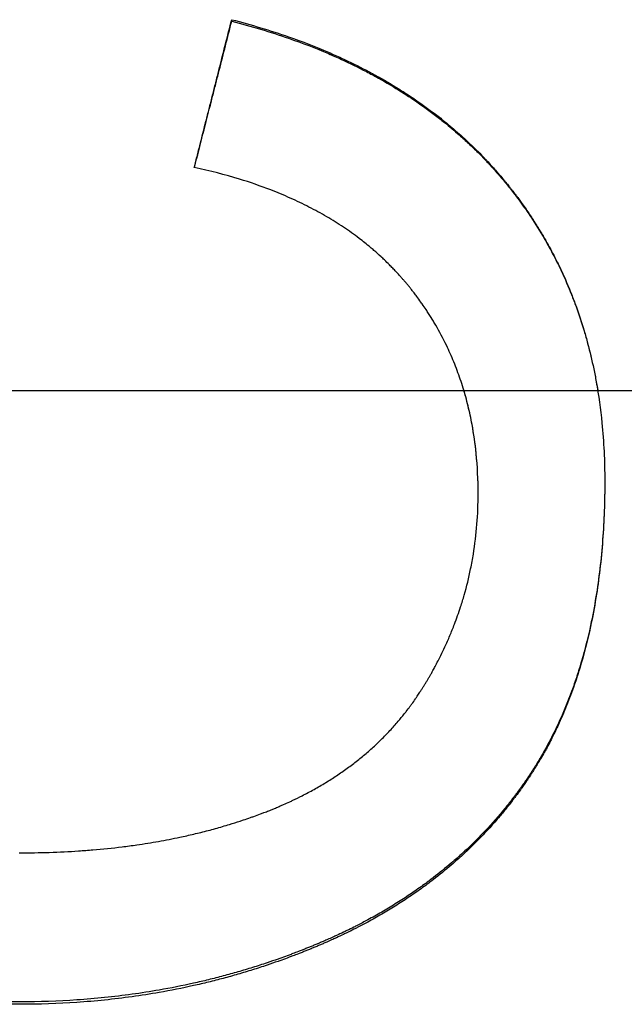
# Model space of a CAD drawing. Extents: x -0.04 to 5.95, y -2.75 to 2.75.
# Tile 6 of 11: x 0.87 to 1.13, y -0.26 to 0.16. Entities that reach past the tile are written whole.
import ezdxf

# ---------------------------------------------------------------- set-up
doc = ezdxf.new("R2010")
doc.units = 0
doc.header["$MEASUREMENT"] = 0
doc.linetypes.add('CHAIN', pattern=[0.7087, 0.4724, -0.0591, 0.1181, -0.0591])
doc.layers.get('0').update_dxf_attribs({"linetype": 'CONTINUOUS'})

msp = doc.modelspace()

# ---------------------------------------------------------------- linework, layer by layer
msp.add_line((0.96262, 0.15894), (0.96262, 0.15958))
at = {"linetype": 'CHAIN'}
msp.add_line((-0.045, 0), (5.95051, 0), dxfattribs=at)
for points, knots in [([(0.94652, 0.09601), (0.94697, 0.09778), (0.94742, 0.09955), (0.94787, 0.10131), (0.94831, 0.10308), (0.94876, 0.10485), (0.94921, 0.10661), (0.94988, 0.10926), (0.95055, 0.11191), (0.95122, 0.11456), (0.95144, 0.11545), (0.95167, 0.11633), (0.95189, 0.11721), (0.95234, 0.11898), (0.95278, 0.12075), (0.95323, 0.12251), (0.95346, 0.12339), (0.95368, 0.12428), (0.9539, 0.12516), (0.95435, 0.12693), (0.9548, 0.12869), (0.95524, 0.13046), (0.95547, 0.13134), (0.95569, 0.13222), (0.95591, 0.13311), (0.95636, 0.13487), (0.95681, 0.13664), (0.95726, 0.1384), (0.95748, 0.13929), (0.9577, 0.14017), (0.95793, 0.14105), (0.9586, 0.1437), (0.95927, 0.14635), (0.95994, 0.149), (0.96083, 0.15253), (0.96173, 0.15606), (0.96262, 0.15958)], [0, 0, 0, 0, 0.0138985, 0.0138985, 0.0138985, 0.0277971, 0.0277971, 0.0277971, 0.0486448, 0.0486448, 0.0486448, 0.0555941, 0.0555941, 0.0555941, 0.0694926, 0.0694926, 0.0694926, 0.0764419, 0.0764419, 0.0764419, 0.0903404, 0.0903404, 0.0903404, 0.0972897, 0.0972897, 0.0972897, 0.1111882, 0.1111882, 0.1111882, 0.1181375, 0.1181375, 0.1181375, 0.1389853, 0.1389853, 0.1389853, 0.1667823, 0.1667823, 0.1667823, 0.1667823]), ([(0.94662, 0.09599), (0.94905, 0.10555), (0.95147, 0.1151), (0.9539, 0.12466), (0.95435, 0.12641), (0.9548, 0.12817), (0.95524, 0.12993), (0.95547, 0.13081), (0.95569, 0.13169), (0.95591, 0.13257), (0.95636, 0.13433), (0.95681, 0.13609), (0.95726, 0.13785), (0.95904, 0.14488), (0.96083, 0.15191), (0.96262, 0.15894)], [0.0009659, 0.0009659, 0.0009659, 0.0009659, 0.0764419, 0.0764419, 0.0764419, 0.0903404, 0.0903404, 0.0903404, 0.0972897, 0.0972897, 0.0972897, 0.1111882, 0.1111882, 0.1111882, 0.1667823, 0.1667823, 0.1667823, 0.1667823]), ([(0.96262, 0.15958), (0.9711, 0.15741), (0.97924, 0.15496), (0.98706, 0.15223), (0.99298, 0.15017), (0.99871, 0.14794), (1.00426, 0.14556), (1.00614, 0.14475), (1.008, 0.14393), (1.00983, 0.14308), (1.01351, 0.14139), (1.0171, 0.13963), (1.0206, 0.13779), (1.02235, 0.13687), (1.02408, 0.13594), (1.02579, 0.13498), (1.02921, 0.13307), (1.03254, 0.13109), (1.03579, 0.12903), (1.03741, 0.12801), (1.03901, 0.12696), (1.04059, 0.1259), (1.04375, 0.12377), (1.04682, 0.12156), (1.04981, 0.11929), (1.05131, 0.11815), (1.05278, 0.11699), (1.05423, 0.11582), (1.05641, 0.11406), (1.05853, 0.11225), (1.06061, 0.11041), (1.06269, 0.10857), (1.06472, 0.10668), (1.06671, 0.10475), (1.06737, 0.10411), (1.06802, 0.10346), (1.06867, 0.10281), (1.06965, 0.10183), (1.07061, 0.10085), (1.07156, 0.09985), (1.07188, 0.09952), (1.0722, 0.09918), (1.07251, 0.09885), (1.07314, 0.09818), (1.07376, 0.0975), (1.07438, 0.09682), (1.07469, 0.09649), (1.075, 0.09614), (1.0753, 0.0958), (1.07592, 0.09512), (1.07652, 0.09443), (1.07712, 0.09374), (1.07743, 0.09339), (1.07773, 0.09304), (1.07802, 0.0927), (1.07862, 0.092), (1.07921, 0.0913), (1.0798, 0.09059), (1.08009, 0.09024), (1.08038, 0.08988), (1.08067, 0.08953), (1.08111, 0.08899), (1.08154, 0.08846), (1.08197, 0.08792), (1.08211, 0.08774), (1.08225, 0.08756), (1.0824, 0.08738), (1.08268, 0.08702), (1.08296, 0.08666), (1.08325, 0.0863), (1.08339, 0.08612), (1.08353, 0.08594), (1.08367, 0.08575), (1.08409, 0.08521), (1.0845, 0.08466), (1.08492, 0.08412), (1.08519, 0.08375), (1.08547, 0.08339), (1.08574, 0.08302), (1.08656, 0.08192), (1.08736, 0.08081), (1.08816, 0.0797), (1.08868, 0.07895), (1.08921, 0.07821), (1.08972, 0.07746), (1.09075, 0.07596), (1.09176, 0.07444), (1.09274, 0.07292), (1.09324, 0.07215), (1.09372, 0.07139), (1.0942, 0.07061), (1.09516, 0.06907), (1.0961, 0.06752), (1.09701, 0.06595), (1.09747, 0.06517), (1.09792, 0.06438), (1.09836, 0.06359), (1.0997, 0.06122), (1.10098, 0.05882), (1.1022, 0.05638), (1.10302, 0.05476), (1.10381, 0.05313), (1.10458, 0.05148), (1.10612, 0.04818), (1.10756, 0.04483), (1.10891, 0.04143), (1.10959, 0.03972), (1.11024, 0.03801), (1.11086, 0.03628), (1.11212, 0.03282), (1.11328, 0.02931), (1.11434, 0.02574), (1.11487, 0.02396), (1.11538, 0.02216), (1.11586, 0.02035), (1.11683, 0.01673), (1.1177, 0.01305), (1.11848, 0.00933), (1.11887, 0.00746), (1.11923, 0.00559), (1.11957, 0.00369), (1.12061, -0.00208), (1.12143, -0.00797), (1.12203, -0.01399), (1.12283, -0.02209), (1.12323, -0.03041), (1.12323, -0.03896)], [0, 0, 0, 0, 0.162343, 0.162343, 0.162343, 0.285182, 0.285182, 0.285182, 0.326848, 0.326848, 0.326848, 0.410182, 0.410182, 0.410182, 0.451848, 0.451848, 0.451848, 0.535182, 0.535182, 0.535182, 0.576848, 0.576848, 0.576848, 0.660182, 0.660182, 0.660182, 0.701848, 0.701848, 0.701848, 0.764348, 0.764348, 0.764348, 0.826848, 0.826848, 0.826848, 0.847682, 0.847682, 0.847682, 0.878932, 0.878932, 0.878932, 0.889348, 0.889348, 0.889348, 0.910182, 0.910182, 0.910182, 0.920598, 0.920598, 0.920598, 0.941432, 0.941432, 0.941432, 0.951848, 0.951848, 0.951848, 0.972682, 0.972682, 0.972682, 0.983098, 0.983098, 0.983098, 0.998723, 0.998723, 0.998723, 1.003932, 1.003932, 1.003932, 1.014348, 1.014348, 1.014348, 1.019557, 1.019557, 1.019557, 1.035182, 1.035182, 1.035182, 1.045598, 1.045598, 1.045598, 1.076848, 1.076848, 1.076848, 1.097682, 1.097682, 1.097682, 1.139348, 1.139348, 1.139348, 1.160182, 1.160182, 1.160182, 1.201848, 1.201848, 1.201848, 1.222682, 1.222682, 1.222682, 1.285182, 1.285182, 1.285182, 1.326848, 1.326848, 1.326848, 1.410182, 1.410182, 1.410182, 1.451848, 1.451848, 1.451848, 1.535182, 1.535182, 1.535182, 1.576848, 1.576848, 1.576848, 1.660182, 1.660182, 1.660182, 1.701848, 1.701848, 1.701848, 1.82901, 1.82901, 1.82901, 2, 2, 2, 2]), ([(0.96262, 0.15894), (0.9711, 0.15678), (0.97924, 0.15434), (0.98706, 0.15162), (0.99298, 0.14956), (0.99871, 0.14735), (1.00426, 0.14497), (1.00614, 0.14417), (1.008, 0.14335), (1.00983, 0.1425), (1.01351, 0.14082), (1.0171, 0.13907), (1.0206, 0.13724), (1.02235, 0.13632), (1.02408, 0.13539), (1.02579, 0.13444), (1.02921, 0.13254), (1.03254, 0.13056), (1.03579, 0.12851), (1.03741, 0.12749), (1.03901, 0.12645), (1.04059, 0.12539), (1.04375, 0.12327), (1.04682, 0.12107), (1.04981, 0.11881), (1.05131, 0.11767), (1.05278, 0.11652), (1.05423, 0.11535), (1.05641, 0.1136), (1.05853, 0.1118), (1.06061, 0.10996), (1.06131, 0.10935), (1.06199, 0.10874), (1.06268, 0.10811), (1.06404, 0.10687), (1.06538, 0.10561), (1.06671, 0.10433), (1.06737, 0.10369), (1.06802, 0.10305), (1.06867, 0.1024), (1.06965, 0.10142), (1.07061, 0.10044), (1.07156, 0.09945), (1.07188, 0.09912), (1.0722, 0.09878), (1.07251, 0.09845), (1.07314, 0.09778), (1.07376, 0.09711), (1.07438, 0.09643), (1.07469, 0.0961), (1.075, 0.09576), (1.0753, 0.09542), (1.07592, 0.09474), (1.07652, 0.09405), (1.07712, 0.09336), (1.07743, 0.09302), (1.07773, 0.09267), (1.07802, 0.09232), (1.07847, 0.0918), (1.07892, 0.09128), (1.07936, 0.09075), (1.0795, 0.09058), (1.07965, 0.0904), (1.0798, 0.09022), (1.08009, 0.08987), (1.08038, 0.08952), (1.08067, 0.08917), (1.08082, 0.08899), (1.08096, 0.08881), (1.08111, 0.08863), (1.08139, 0.08828), (1.08168, 0.08792), (1.08197, 0.08756), (1.08211, 0.08739), (1.08225, 0.08721), (1.0824, 0.08703), (1.08268, 0.08667), (1.08296, 0.08631), (1.08325, 0.08595), (1.08339, 0.08577), (1.08353, 0.08559), (1.08367, 0.08541), (1.08409, 0.08487), (1.0845, 0.08432), (1.08492, 0.08378), (1.08519, 0.08341), (1.08547, 0.08305), (1.08574, 0.08269), (1.08656, 0.08159), (1.08736, 0.08049), (1.08816, 0.07938), (1.08868, 0.07864), (1.08921, 0.07789), (1.08972, 0.07714), (1.09075, 0.07565), (1.09176, 0.07414), (1.09274, 0.07262), (1.09324, 0.07186), (1.09372, 0.0711), (1.0942, 0.07033), (1.09516, 0.0688), (1.0961, 0.06725), (1.09701, 0.06569), (1.09747, 0.06491), (1.09792, 0.06412), (1.09836, 0.06333), (1.0997, 0.06097), (1.10098, 0.05858), (1.1022, 0.05616), (1.10302, 0.05454), (1.10381, 0.05291), (1.10458, 0.05127), (1.10612, 0.04799), (1.10756, 0.04465), (1.10891, 0.04126), (1.10959, 0.03956), (1.11024, 0.03785), (1.11086, 0.03613), (1.11212, 0.03269), (1.11328, 0.02919), (1.11434, 0.02564), (1.11487, 0.02386), (1.11538, 0.02207), (1.11586, 0.02027), (1.11683, 0.01666), (1.1177, 0.013), (1.11848, 0.00929), (1.11887, 0.00743), (1.11923, 0.00556), (1.11957, 0.00368), (1.11979, 0.00246), (1.12, 0.00123), (1.12021, 0)], [0, 0, 0, 0, 0.162343, 0.162343, 0.162343, 0.285182, 0.285182, 0.285182, 0.326848, 0.326848, 0.326848, 0.410182, 0.410182, 0.410182, 0.451848, 0.451848, 0.451848, 0.535182, 0.535182, 0.535182, 0.576848, 0.576848, 0.576848, 0.660182, 0.660182, 0.660182, 0.701848, 0.701848, 0.701848, 0.764348, 0.764348, 0.764348, 0.785182, 0.785182, 0.785182, 0.826848, 0.826848, 0.826848, 0.847682, 0.847682, 0.847682, 0.878932, 0.878932, 0.878932, 0.889348, 0.889348, 0.889348, 0.910182, 0.910182, 0.910182, 0.920598, 0.920598, 0.920598, 0.941432, 0.941432, 0.941432, 0.951848, 0.951848, 0.951848, 0.967473, 0.967473, 0.967473, 0.972682, 0.972682, 0.972682, 0.983098, 0.983098, 0.983098, 0.988307, 0.988307, 0.988307, 0.998723, 0.998723, 0.998723, 1.003932, 1.003932, 1.003932, 1.014348, 1.014348, 1.014348, 1.019557, 1.019557, 1.019557, 1.035182, 1.035182, 1.035182, 1.045598, 1.045598, 1.045598, 1.076848, 1.076848, 1.076848, 1.097682, 1.097682, 1.097682, 1.139348, 1.139348, 1.139348, 1.160182, 1.160182, 1.160182, 1.201848, 1.201848, 1.201848, 1.222682, 1.222682, 1.222682, 1.285182, 1.285182, 1.285182, 1.326848, 1.326848, 1.326848, 1.410182, 1.410182, 1.410182, 1.451848, 1.451848, 1.451848, 1.535182, 1.535182, 1.535182, 1.576848, 1.576848, 1.576848, 1.660182, 1.660182, 1.660182, 1.701848, 1.701848, 1.701848, 1.728858, 1.728858, 1.728858, 1.728858]), ([(1.06872, -0.04445), (1.06872, -0.03851), (1.06843, -0.03273), (1.06787, -0.0271), (1.06744, -0.02288), (1.06685, -0.01874), (1.06611, -0.01469), (1.06586, -0.01334), (1.06559, -0.012), (1.0653, -0.01067), (1.06474, -0.00801), (1.0641, -0.00538), (1.06338, -0.0028), (1.06303, -0.0015), (1.06265, -0.00022), (1.06226, 0.00105), (1.06148, 0.0036), (1.06063, 0.00611), (1.0597, 0.00858), (1.05924, 0.00982), (1.05876, 0.01105), (1.05826, 0.01226), (1.05727, 0.0147), (1.0562, 0.01709), (1.05506, 0.01945), (1.05364, 0.0224), (1.0521, 0.02529), (1.05046, 0.02811), (1.05013, 0.02868), (1.0498, 0.02924), (1.04946, 0.0298), (1.04878, 0.03092), (1.04809, 0.03204), (1.04738, 0.03314), (1.04702, 0.03369), (1.04666, 0.03424), (1.0463, 0.03479), (1.04575, 0.03561), (1.04519, 0.03642), (1.04463, 0.03723), (1.04444, 0.0375), (1.04425, 0.03777), (1.04406, 0.03804), (1.04348, 0.03884), (1.0429, 0.03964), (1.04231, 0.04044), (1.04191, 0.04097), (1.04151, 0.04149), (1.04111, 0.04202), (1.0409, 0.04228), (1.0407, 0.04254), (1.0405, 0.0428), (1.04019, 0.0432), (1.03988, 0.04359), (1.03957, 0.04398), (1.03926, 0.04437), (1.03894, 0.04475), (1.03862, 0.04514), (1.03831, 0.04553), (1.03799, 0.04591), (1.03767, 0.0463), (1.03735, 0.04668), (1.03702, 0.04706), (1.03669, 0.04744), (1.03659, 0.04757), (1.03648, 0.04769), (1.03637, 0.04782), (1.03604, 0.0482), (1.03571, 0.04857), (1.03537, 0.04895), (1.03515, 0.0492), (1.03493, 0.04945), (1.03471, 0.0497), (1.03426, 0.05019), (1.0338, 0.05068), (1.03335, 0.05117), (1.03312, 0.05142), (1.03289, 0.05166), (1.03266, 0.0519), (1.0322, 0.05239), (1.03173, 0.05287), (1.03126, 0.05335), (1.03102, 0.05359), (1.03079, 0.05383), (1.03055, 0.05407), (1.02984, 0.05478), (1.02912, 0.05548), (1.02839, 0.05618), (1.0279, 0.05665), (1.02741, 0.05711), (1.02691, 0.05757), (1.02592, 0.05848), (1.02491, 0.05938), (1.02388, 0.06027), (1.02337, 0.06072), (1.02285, 0.06116), (1.02233, 0.0616), (1.02076, 0.06291), (1.01915, 0.06419), (1.01751, 0.06544), (1.01641, 0.06627), (1.0153, 0.06709), (1.01417, 0.0679), (1.0119, 0.06951), (1.00957, 0.07107), (1.00717, 0.07257), (1.00597, 0.07332), (1.00475, 0.07406), (1.00351, 0.07478), (1.00104, 0.07623), (0.9985, 0.07762), (0.99589, 0.07895), (0.99459, 0.07962), (0.99327, 0.08028), (0.99193, 0.08092), (0.98925, 0.0822), (0.9865, 0.08343), (0.98368, 0.0846), (0.98227, 0.08518), (0.98084, 0.08576), (0.9794, 0.08631), (0.97507, 0.08799), (0.97058, 0.08954), (0.96593, 0.09097), (0.95974, 0.09287), (0.95327, 0.09455), (0.94652, 0.09601)], [0, 0, 0, 0, 0.166667, 0.166667, 0.166667, 0.291667, 0.291667, 0.291667, 0.333333, 0.333333, 0.333333, 0.416667, 0.416667, 0.416667, 0.458333, 0.458333, 0.458333, 0.541667, 0.541667, 0.541667, 0.583333, 0.583333, 0.583333, 0.666667, 0.666667, 0.666667, 0.770833, 0.770833, 0.770833, 0.791667, 0.791667, 0.791667, 0.833333, 0.833333, 0.833333, 0.854167, 0.854167, 0.854167, 0.885417, 0.885417, 0.885417, 0.895833, 0.895833, 0.895833, 0.927083, 0.927083, 0.927083, 0.947917, 0.947917, 0.947917, 0.958333, 0.958333, 0.958333, 0.973958, 0.973958, 0.973958, 0.989583, 0.989583, 0.989583, 1.005208, 1.005208, 1.005208, 1.020833, 1.020833, 1.020833, 1.026042, 1.026042, 1.026042, 1.041667, 1.041667, 1.041667, 1.052083, 1.052083, 1.052083, 1.072917, 1.072917, 1.072917, 1.083333, 1.083333, 1.083333, 1.104167, 1.104167, 1.104167, 1.114583, 1.114583, 1.114583, 1.145833, 1.145833, 1.145833, 1.166667, 1.166667, 1.166667, 1.208333, 1.208333, 1.208333, 1.229167, 1.229167, 1.229167, 1.291667, 1.291667, 1.291667, 1.333333, 1.333333, 1.333333, 1.416667, 1.416667, 1.416667, 1.458333, 1.458333, 1.458333, 1.541667, 1.541667, 1.541667, 1.583333, 1.583333, 1.583333, 1.666667, 1.666667, 1.666667, 1.708333, 1.708333, 1.708333, 1.833333, 1.833333, 1.833333, 2, 2, 2, 2]), ([(1.06872, -0.04427), (1.06872, -0.03836), (1.06843, -0.0326), (1.06787, -0.02699), (1.06744, -0.02279), (1.06685, -0.01867), (1.06611, -0.01463), (1.06586, -0.01329), (1.06559, -0.01195), (1.0653, -0.01063), (1.06474, -0.00798), (1.0641, -0.00536), (1.06338, -0.00279), (1.06313, -0.00185), (1.06286, -0.00092), (1.06258, 0)], [0, 0, 0, 0, 0.1666667, 0.1666667, 0.1666667, 0.2916667, 0.2916667, 0.2916667, 0.3333333, 0.3333333, 0.3333333, 0.4166667, 0.4166667, 0.4166667, 0.4468698, 0.4468698, 0.4468698, 0.4468698]), ([(0.87152, -0.26313), (0.86278, -0.26313), (0.85422, -0.26284), (0.84586, -0.26226), (0.83945, -0.26181), (0.83316, -0.2612), (0.82698, -0.26041), (0.82484, -0.26014), (0.8227, -0.25984), (0.82058, -0.25953), (0.81634, -0.2589), (0.81216, -0.25819), (0.80803, -0.2574), (0.80597, -0.257), (0.80391, -0.25658), (0.80188, -0.25615), (0.79769, -0.25524), (0.79355, -0.25426), (0.78947, -0.25318), (0.78738, -0.25263), (0.7853, -0.25205), (0.78323, -0.25145), (0.78014, -0.25055), (0.77707, -0.2496), (0.77405, -0.2486), (0.77304, -0.24826), (0.77203, -0.24792), (0.77103, -0.24758), (0.76903, -0.24689), (0.76704, -0.24617), (0.76507, -0.24543), (0.76408, -0.24507), (0.7631, -0.24469), (0.76212, -0.24431), (0.76063, -0.24373), (0.75915, -0.24314), (0.75768, -0.24253), (0.75718, -0.24233), (0.75667, -0.24212), (0.75617, -0.24191), (0.75517, -0.24148), (0.75417, -0.24106), (0.75317, -0.24062), (0.75267, -0.2404), (0.75217, -0.24019), (0.75168, -0.23997), (0.75069, -0.23953), (0.7497, -0.23908), (0.74872, -0.23863), (0.74822, -0.2384), (0.74773, -0.23817), (0.74724, -0.23794), (0.74651, -0.2376), (0.74578, -0.23725), (0.74505, -0.2369), (0.7448, -0.23678), (0.74456, -0.23666), (0.74432, -0.23654), (0.74383, -0.23631), (0.74335, -0.23607), (0.74287, -0.23583), (0.74262, -0.23571), (0.74238, -0.23559), (0.74214, -0.23547), (0.74166, -0.23523), (0.74118, -0.23499), (0.7407, -0.23475), (0.74046, -0.23462), (0.74022, -0.2345), (0.73998, -0.23438), (0.7395, -0.23413), (0.73902, -0.23389), (0.73855, -0.23364), (0.73831, -0.23352), (0.73807, -0.23339), (0.73783, -0.23327), (0.73712, -0.23289), (0.73642, -0.23252), (0.73571, -0.23214), (0.73524, -0.23188), (0.73477, -0.23163), (0.73431, -0.23137), (0.73291, -0.23061), (0.73152, -0.22983), (0.73014, -0.22904), (0.72923, -0.22851), (0.72832, -0.22797), (0.72742, -0.22744), (0.72557, -0.22634), (0.72375, -0.22522), (0.72195, -0.22407), (0.72104, -0.22349), (0.72013, -0.2229), (0.71922, -0.22231), (0.71742, -0.22112), (0.71564, -0.21991), (0.71388, -0.21867), (0.713, -0.21805), (0.71213, -0.21743), (0.71127, -0.2168), (0.70867, -0.21491), (0.70614, -0.21297), (0.70366, -0.21098), (0.70201, -0.20965), (0.70039, -0.2083), (0.69879, -0.20693), (0.69553, -0.20413), (0.69238, -0.20123), (0.68933, -0.19824), (0.68778, -0.19672), (0.68626, -0.19517), (0.68476, -0.1936), (0.68252, -0.19124), (0.68034, -0.18882), (0.67823, -0.18635), (0.67752, -0.18553), (0.67682, -0.1847), (0.67613, -0.18386), (0.67475, -0.18219), (0.6734, -0.18049), (0.67207, -0.17877), (0.67141, -0.17791), (0.67075, -0.17704), (0.6701, -0.17617), (0.6688, -0.17442), (0.66753, -0.17265), (0.66629, -0.17085), (0.66567, -0.16996), (0.66506, -0.16905), (0.66445, -0.16814), (0.66354, -0.16678), (0.66264, -0.1654), (0.66177, -0.16401), (0.66147, -0.16354), (0.66118, -0.16308), (0.66089, -0.16261), (0.66046, -0.16191), (0.66003, -0.1612), (0.6596, -0.1605), (0.65946, -0.16026), (0.65932, -0.16002), (0.65918, -0.15979), (0.65889, -0.15931), (0.65861, -0.15884), (0.65833, -0.15836), (0.65819, -0.15812), (0.65806, -0.15789), (0.65792, -0.15765), (0.65764, -0.15717), (0.65736, -0.15669), (0.65709, -0.15621), (0.65695, -0.15597), (0.65682, -0.15573), (0.65668, -0.15548), (0.65641, -0.155), (0.65614, -0.15452), (0.65587, -0.15403), (0.65574, -0.15379), (0.6556, -0.15354), (0.65547, -0.1533), (0.6552, -0.15281), (0.65494, -0.15233), (0.65467, -0.15184), (0.65454, -0.15159), (0.65441, -0.15135), (0.65428, -0.1511), (0.65402, -0.15062), (0.65376, -0.15013), (0.6535, -0.14964), (0.65337, -0.14939), (0.65325, -0.14914), (0.65312, -0.1489), (0.65274, -0.14816), (0.65236, -0.14742), (0.65198, -0.14668), (0.65173, -0.14619), (0.65148, -0.1457), (0.65124, -0.1452), (0.65074, -0.14421), (0.65026, -0.14322), (0.64978, -0.14222), (0.64954, -0.14173), (0.64931, -0.14123), (0.64907, -0.14073), (0.64837, -0.13925), (0.64769, -0.13776), (0.64702, -0.13626), (0.64658, -0.13527), (0.64614, -0.13427), (0.64572, -0.13327), (0.64486, -0.13127), (0.64403, -0.12926), (0.64323, -0.12724), (0.64284, -0.12624), (0.64244, -0.12522), (0.64206, -0.12421), (0.64129, -0.12218), (0.64055, -0.12014), (0.63984, -0.11808), (0.63948, -0.11706), (0.63914, -0.11603), (0.6388, -0.115), (0.63811, -0.11293), (0.63746, -0.11086), (0.63684, -0.10877), (0.63652, -0.10773), (0.63622, -0.10669), (0.63592, -0.10564), (0.63466, -0.10118), (0.63352, -0.09668), (0.63252, -0.09212), (0.63175, -0.08864), (0.63106, -0.08513), (0.63045, -0.08159), (0.62922, -0.0745), (0.6283, -0.06731), (0.62769, -0.05999), (0.62708, -0.05273), (0.62677, -0.04535), (0.62677, -0.03786)], [0, 0, 0, 0, 0.174978, 0.174978, 0.174978, 0.309062, 0.309062, 0.309062, 0.355658, 0.355658, 0.355658, 0.448848, 0.448848, 0.448848, 0.495444, 0.495444, 0.495444, 0.591349, 0.591349, 0.591349, 0.640659, 0.640659, 0.640659, 0.714625, 0.714625, 0.714625, 0.73928, 0.73928, 0.73928, 0.78859, 0.78859, 0.78859, 0.813245, 0.813245, 0.813245, 0.850761, 0.850761, 0.850761, 0.863622, 0.863622, 0.863622, 0.889345, 0.889345, 0.889345, 0.902206, 0.902206, 0.902206, 0.927929, 0.927929, 0.927929, 0.94079, 0.94079, 0.94079, 0.960082, 0.960082, 0.960082, 0.966512, 0.966512, 0.966512, 0.979374, 0.979374, 0.979374, 0.985804, 0.985804, 0.985804, 0.998665, 0.998665, 0.998665, 1.005096, 1.005096, 1.005096, 1.017957, 1.017957, 1.017957, 1.024388, 1.024388, 1.024388, 1.04368, 1.04368, 1.04368, 1.056541, 1.056541, 1.056541, 1.095125, 1.095125, 1.095125, 1.120847, 1.120847, 1.120847, 1.173374, 1.173374, 1.173374, 1.200178, 1.200178, 1.200178, 1.253787, 1.253787, 1.253787, 1.280591, 1.280591, 1.280591, 1.361005, 1.361005, 1.361005, 1.414613, 1.414613, 1.414613, 1.523863, 1.523863, 1.523863, 1.579503, 1.579503, 1.579503, 1.662964, 1.662964, 1.662964, 1.690784, 1.690784, 1.690784, 1.746425, 1.746425, 1.746425, 1.774245, 1.774245, 1.774245, 1.829849, 1.829849, 1.829849, 1.857632, 1.857632, 1.857632, 1.899307, 1.899307, 1.899307, 1.913198, 1.913198, 1.913198, 1.934036, 1.934036, 1.934036, 1.940982, 1.940982, 1.940982, 1.954873, 1.954873, 1.954873, 1.961819, 1.961819, 1.961819, 1.975711, 1.975711, 1.975711, 1.982656, 1.982656, 1.982656, 1.996548, 1.996548, 1.996548, 2.003494, 2.003494, 2.003494, 2.017386, 2.017386, 2.017386, 2.024331, 2.024331, 2.024331, 2.038223, 2.038223, 2.038223, 2.045169, 2.045169, 2.045169, 2.066006, 2.066006, 2.066006, 2.079898, 2.079898, 2.079898, 2.107681, 2.107681, 2.107681, 2.121573, 2.121573, 2.121573, 2.162897, 2.162897, 2.162897, 2.190329, 2.190329, 2.190329, 2.245194, 2.245194, 2.245194, 2.272626, 2.272626, 2.272626, 2.327491, 2.327491, 2.327491, 2.354923, 2.354923, 2.354923, 2.409788, 2.409788, 2.409788, 2.437221, 2.437221, 2.437221, 2.553878, 2.553878, 2.553878, 2.643102, 2.643102, 2.643102, 2.821551, 2.821551, 2.821551, 2.998796, 2.998796, 2.998796, 2.998796]), ([(0.87152, -0.26419), (0.86278, -0.26419), (0.85422, -0.2639), (0.84586, -0.26332), (0.83945, -0.26287), (0.83316, -0.26225), (0.82698, -0.26146), (0.82484, -0.26119), (0.8227, -0.2609), (0.82058, -0.26058), (0.81634, -0.25995), (0.81216, -0.25924), (0.80803, -0.25844), (0.80597, -0.25804), (0.80391, -0.25762), (0.80188, -0.25718), (0.79769, -0.25628), (0.79355, -0.25528), (0.78947, -0.2542), (0.78738, -0.25365), (0.7853, -0.25307), (0.78323, -0.25247), (0.78014, -0.25157), (0.77707, -0.25061), (0.77405, -0.2496), (0.77102, -0.2486), (0.76803, -0.24754), (0.76507, -0.24643), (0.76408, -0.24606), (0.7631, -0.24568), (0.76212, -0.2453), (0.76063, -0.24472), (0.75915, -0.24412), (0.75768, -0.24352), (0.75718, -0.24331), (0.75667, -0.2431), (0.75617, -0.24288), (0.75517, -0.24246), (0.75417, -0.24203), (0.75317, -0.2416), (0.75267, -0.24138), (0.75217, -0.24116), (0.75168, -0.24094), (0.75069, -0.2405), (0.7497, -0.24005), (0.74872, -0.23959), (0.74822, -0.23936), (0.74773, -0.23914), (0.74724, -0.2389), (0.74651, -0.23856), (0.74578, -0.23821), (0.74505, -0.23786), (0.74432, -0.2375), (0.74359, -0.23715), (0.74287, -0.23679), (0.74214, -0.23643), (0.74142, -0.23606), (0.7407, -0.2357), (0.74046, -0.23557), (0.74022, -0.23545), (0.73998, -0.23533), (0.7395, -0.23508), (0.73902, -0.23483), (0.73855, -0.23459), (0.73831, -0.23446), (0.73807, -0.23434), (0.73783, -0.23421), (0.73712, -0.23384), (0.73642, -0.23346), (0.73571, -0.23308), (0.73524, -0.23282), (0.73477, -0.23257), (0.73431, -0.23231), (0.73291, -0.23154), (0.73152, -0.23076), (0.73014, -0.22996), (0.72923, -0.22943), (0.72832, -0.2289), (0.72742, -0.22836), (0.72557, -0.22725), (0.72375, -0.22613), (0.72195, -0.22498), (0.72104, -0.2244), (0.72013, -0.2238), (0.71922, -0.22321), (0.71742, -0.22201), (0.71564, -0.2208), (0.71388, -0.21956), (0.713, -0.21893), (0.71213, -0.21831), (0.71127, -0.21768), (0.70867, -0.21578), (0.70614, -0.21383), (0.70366, -0.21183), (0.70201, -0.2105), (0.70039, -0.20915), (0.69879, -0.20777), (0.69553, -0.20495), (0.69238, -0.20205), (0.68933, -0.19904), (0.68778, -0.19751), (0.68626, -0.19596), (0.68476, -0.19438), (0.68252, -0.19201), (0.68034, -0.18959), (0.67823, -0.1871), (0.67752, -0.18628), (0.67682, -0.18544), (0.67613, -0.1846), (0.67475, -0.18293), (0.6734, -0.18122), (0.67207, -0.17949), (0.67141, -0.17863), (0.67075, -0.17776), (0.6701, -0.17688), (0.6688, -0.17513), (0.66753, -0.17335), (0.66629, -0.17154), (0.66567, -0.17064), (0.66506, -0.16974), (0.66445, -0.16882), (0.66354, -0.16745), (0.66264, -0.16607), (0.66177, -0.16467), (0.66147, -0.1642), (0.66118, -0.16374), (0.66089, -0.16327), (0.66046, -0.16256), (0.66003, -0.16186), (0.6596, -0.16115), (0.65946, -0.16091), (0.65932, -0.16067), (0.65918, -0.16043), (0.65889, -0.15996), (0.65861, -0.15948), (0.65833, -0.159), (0.65819, -0.15876), (0.65806, -0.15852), (0.65792, -0.15828), (0.65764, -0.1578), (0.65736, -0.15732), (0.65709, -0.15684), (0.65695, -0.1566), (0.65682, -0.15636), (0.65668, -0.15611), (0.65641, -0.15563), (0.65614, -0.15514), (0.65587, -0.15465), (0.65574, -0.15441), (0.6556, -0.15417), (0.65547, -0.15392), (0.6552, -0.15343), (0.65494, -0.15294), (0.65467, -0.15245), (0.65454, -0.15221), (0.65441, -0.15196), (0.65428, -0.15172), (0.65402, -0.15123), (0.65376, -0.15073), (0.6535, -0.15024), (0.65337, -0.14999), (0.65325, -0.14975), (0.65312, -0.1495), (0.65274, -0.14876), (0.65236, -0.14802), (0.65198, -0.14728), (0.65173, -0.14678), (0.65148, -0.14629), (0.65124, -0.14579), (0.65074, -0.1448), (0.65026, -0.1438), (0.64978, -0.1428), (0.64954, -0.1423), (0.64931, -0.1418), (0.64907, -0.1413), (0.64837, -0.13981), (0.64769, -0.13831), (0.64702, -0.13681), (0.64658, -0.13581), (0.64614, -0.13481), (0.64572, -0.13381), (0.64486, -0.1318), (0.64403, -0.12979), (0.64323, -0.12776), (0.64284, -0.12675), (0.64244, -0.12573), (0.64206, -0.12471), (0.64129, -0.12267), (0.64055, -0.12062), (0.63984, -0.11856), (0.63948, -0.11753), (0.63914, -0.1165), (0.6388, -0.11546), (0.63811, -0.11339), (0.63746, -0.11131), (0.63684, -0.10921), (0.63652, -0.10817), (0.63622, -0.10712), (0.63592, -0.10607), (0.63466, -0.10159), (0.63352, -0.09707), (0.63252, -0.0925), (0.63175, -0.089), (0.63106, -0.08547), (0.63045, -0.08192), (0.62922, -0.0748), (0.6283, -0.06758), (0.62769, -0.06024), (0.62708, -0.05289), (0.62677, -0.04544), (0.62677, -0.03786)], [0, 0, 0, 0, 0.174978, 0.174978, 0.174978, 0.309062, 0.309062, 0.309062, 0.355658, 0.355658, 0.355658, 0.448848, 0.448848, 0.448848, 0.495444, 0.495444, 0.495444, 0.591349, 0.591349, 0.591349, 0.640659, 0.640659, 0.640659, 0.714625, 0.714625, 0.714625, 0.78859, 0.78859, 0.78859, 0.813245, 0.813245, 0.813245, 0.850761, 0.850761, 0.850761, 0.863622, 0.863622, 0.863622, 0.889345, 0.889345, 0.889345, 0.902206, 0.902206, 0.902206, 0.927929, 0.927929, 0.927929, 0.94079, 0.94079, 0.94079, 0.960082, 0.960082, 0.960082, 0.979374, 0.979374, 0.979374, 0.998665, 0.998665, 0.998665, 1.005096, 1.005096, 1.005096, 1.017957, 1.017957, 1.017957, 1.024388, 1.024388, 1.024388, 1.04368, 1.04368, 1.04368, 1.056541, 1.056541, 1.056541, 1.095125, 1.095125, 1.095125, 1.120847, 1.120847, 1.120847, 1.173374, 1.173374, 1.173374, 1.200178, 1.200178, 1.200178, 1.253787, 1.253787, 1.253787, 1.280591, 1.280591, 1.280591, 1.361005, 1.361005, 1.361005, 1.414613, 1.414613, 1.414613, 1.523863, 1.523863, 1.523863, 1.579503, 1.579503, 1.579503, 1.662964, 1.662964, 1.662964, 1.690784, 1.690784, 1.690784, 1.746425, 1.746425, 1.746425, 1.774245, 1.774245, 1.774245, 1.829849, 1.829849, 1.829849, 1.857632, 1.857632, 1.857632, 1.899307, 1.899307, 1.899307, 1.913198, 1.913198, 1.913198, 1.934036, 1.934036, 1.934036, 1.940982, 1.940982, 1.940982, 1.954873, 1.954873, 1.954873, 1.961819, 1.961819, 1.961819, 1.975711, 1.975711, 1.975711, 1.982656, 1.982656, 1.982656, 1.996548, 1.996548, 1.996548, 2.003494, 2.003494, 2.003494, 2.017386, 2.017386, 2.017386, 2.024331, 2.024331, 2.024331, 2.038223, 2.038223, 2.038223, 2.045169, 2.045169, 2.045169, 2.066006, 2.066006, 2.066006, 2.079898, 2.079898, 2.079898, 2.107681, 2.107681, 2.107681, 2.121573, 2.121573, 2.121573, 2.162897, 2.162897, 2.162897, 2.190329, 2.190329, 2.190329, 2.245194, 2.245194, 2.245194, 2.272626, 2.272626, 2.272626, 2.327491, 2.327491, 2.327491, 2.354923, 2.354923, 2.354923, 2.409788, 2.409788, 2.409788, 2.437221, 2.437221, 2.437221, 2.553878, 2.553878, 2.553878, 2.643102, 2.643102, 2.643102, 2.821551, 2.821551, 2.821551, 3, 3, 3, 3]), ([(1.12323, -0.03896), (1.12323, -0.04762), (1.12293, -0.056), (1.12233, -0.06412), (1.12169, -0.07267), (1.12073, -0.08093), (1.11943, -0.08888), (1.11875, -0.09304), (1.11798, -0.09712), (1.11712, -0.10111), (1.11579, -0.1073), (1.11424, -0.11329), (1.11247, -0.11908), (1.11184, -0.12113), (1.11119, -0.12315), (1.1105, -0.12515), (1.10948, -0.12815), (1.1084, -0.1311), (1.10725, -0.13398), (1.10687, -0.13495), (1.10648, -0.1359), (1.10609, -0.13685), (1.1053, -0.13876), (1.10448, -0.14063), (1.10363, -0.14248), (1.10321, -0.14341), (1.10278, -0.14433), (1.10234, -0.14524), (1.10167, -0.14664), (1.10098, -0.14804), (1.10028, -0.14941), (1.10003, -0.1499), (1.09978, -0.15038), (1.09953, -0.15086), (1.09903, -0.15182), (1.09852, -0.15277), (1.098, -0.15371), (1.09774, -0.15418), (1.09748, -0.15465), (1.09721, -0.15512), (1.09669, -0.15606), (1.09615, -0.15699), (1.09561, -0.15791), (1.09534, -0.15837), (1.09506, -0.15883), (1.09479, -0.15929), (1.09438, -0.15998), (1.09396, -0.16066), (1.09354, -0.16134), (1.0934, -0.16156), (1.09325, -0.16179), (1.09311, -0.16202), (1.09283, -0.16247), (1.09254, -0.16291), (1.09226, -0.16336), (1.09211, -0.16358), (1.09197, -0.16381), (1.09182, -0.16403), (1.09153, -0.16447), (1.09124, -0.16492), (1.09095, -0.16536), (1.0908, -0.16558), (1.09066, -0.1658), (1.09051, -0.16602), (1.09021, -0.16646), (1.08992, -0.1669), (1.08962, -0.16734), (1.08947, -0.16756), (1.08932, -0.16777), (1.08917, -0.16799), (1.08872, -0.16865), (1.08827, -0.1693), (1.08781, -0.16994), (1.0875, -0.17037), (1.08719, -0.1708), (1.08689, -0.17123), (1.08627, -0.17209), (1.08564, -0.17294), (1.08501, -0.17379), (1.08469, -0.17421), (1.08438, -0.17463), (1.08406, -0.17505), (1.08342, -0.17589), (1.08277, -0.17672), (1.08212, -0.17755), (1.08179, -0.17796), (1.08146, -0.17838), (1.08113, -0.17879), (1.08012, -0.18005), (1.07909, -0.18129), (1.07804, -0.18253), (1.07734, -0.18336), (1.07662, -0.18418), (1.0759, -0.185), (1.07446, -0.18663), (1.07299, -0.18824), (1.07149, -0.18983), (1.07074, -0.19062), (1.06998, -0.19141), (1.06921, -0.19219), (1.06692, -0.19453), (1.06455, -0.19682), (1.06212, -0.19904), (1.06049, -0.20053), (1.05884, -0.20199), (1.05716, -0.20343), (1.05465, -0.20556), (1.05207, -0.20765), (1.04943, -0.20967), (1.04856, -0.21034), (1.04769, -0.211), (1.0468, -0.21166), (1.04504, -0.21296), (1.04324, -0.21425), (1.04142, -0.21551), (1.04051, -0.21614), (1.03959, -0.21676), (1.03866, -0.21738), (1.03681, -0.21862), (1.03492, -0.21983), (1.03301, -0.22102), (1.03206, -0.22162), (1.03109, -0.2222), (1.03012, -0.22279), (1.02818, -0.22395), (1.02621, -0.22509), (1.02421, -0.22621), (1.02322, -0.22677), (1.02221, -0.22732), (1.02119, -0.22787), (1.0197, -0.22867), (1.0182, -0.22946), (1.01667, -0.23024), (1.01619, -0.23049), (1.0157, -0.23074), (1.01521, -0.23099), (1.01422, -0.23148), (1.01324, -0.23197), (1.01224, -0.23245), (1.01175, -0.23269), (1.01125, -0.23293), (1.01075, -0.23317), (1.00975, -0.23365), (1.00874, -0.23412), (1.00772, -0.23458), (1.00722, -0.23482), (1.00671, -0.23505), (1.0062, -0.23528), (1.00543, -0.23563), (1.00466, -0.23597), (1.00389, -0.23631), (1.00364, -0.23642), (1.00338, -0.23654), (1.00312, -0.23665), (1.0026, -0.23687), (1.00208, -0.2371), (1.00156, -0.23732), (1.0013, -0.23743), (1.00104, -0.23754), (1.00078, -0.23765), (1.00026, -0.23788), (0.99974, -0.2381), (0.99922, -0.23831), (0.99895, -0.23842), (0.99869, -0.23853), (0.99843, -0.23864), (0.99791, -0.23886), (0.99738, -0.23907), (0.99686, -0.23929), (0.99659, -0.2394), (0.99633, -0.2395), (0.99607, -0.23961), (0.99554, -0.23982), (0.99502, -0.24003), (0.99449, -0.24024), (0.99423, -0.24035), (0.99397, -0.24045), (0.9937, -0.24056), (0.99317, -0.24076), (0.99265, -0.24097), (0.99212, -0.24118), (0.99186, -0.24128), (0.99159, -0.24138), (0.99133, -0.24148), (0.99053, -0.24179), (0.98974, -0.24209), (0.98895, -0.24239), (0.98842, -0.24259), (0.98789, -0.24279), (0.98735, -0.24299), (0.98629, -0.24338), (0.98523, -0.24377), (0.98416, -0.24415), (0.98363, -0.24434), (0.98309, -0.24453), (0.98256, -0.24472), (0.981, -0.24527), (0.97943, -0.24581), (0.97785, -0.24634), (0.97682, -0.24669), (0.97578, -0.24703), (0.97474, -0.24736), (0.97266, -0.24804), (0.97057, -0.24869), (0.96848, -0.24932), (0.96743, -0.24963), (0.96638, -0.24994), (0.96533, -0.25024), (0.96322, -0.25085), (0.96111, -0.25144), (0.959, -0.252), (0.95794, -0.25228), (0.95688, -0.25256), (0.95581, -0.25283), (0.95369, -0.25337), (0.95155, -0.2539), (0.94941, -0.2544), (0.94834, -0.25465), (0.94727, -0.25489), (0.94619, -0.25513), (0.94131, -0.25622), (0.93638, -0.2572), (0.93142, -0.25806), (0.92755, -0.25874), (0.92365, -0.25935), (0.91973, -0.25989), (0.91189, -0.26097), (0.90395, -0.26178), (0.89592, -0.26232), (0.88788, -0.26286), (0.87975, -0.26313), (0.87152, -0.26313)], [0.001017, 0.001017, 0.001017, 0.001017, 0.169201, 0.169201, 0.169201, 0.346633, 0.346633, 0.346633, 0.439465, 0.439465, 0.439465, 0.583228, 0.583228, 0.583228, 0.634158, 0.634158, 0.634158, 0.710554, 0.710554, 0.710554, 0.73602, 0.73602, 0.73602, 0.78695, 0.78695, 0.78695, 0.812416, 0.812416, 0.812416, 0.851649, 0.851649, 0.851649, 0.865418, 0.865418, 0.865418, 0.892955, 0.892955, 0.892955, 0.906724, 0.906724, 0.906724, 0.934261, 0.934261, 0.934261, 0.94803, 0.94803, 0.94803, 0.968683, 0.968683, 0.968683, 0.975567, 0.975567, 0.975567, 0.989336, 0.989336, 0.989336, 0.99622, 0.99622, 0.99622, 1.009989, 1.009989, 1.009989, 1.016873, 1.016873, 1.016873, 1.030642, 1.030642, 1.030642, 1.037526, 1.037526, 1.037526, 1.058179, 1.058179, 1.058179, 1.071948, 1.071948, 1.071948, 1.099485, 1.099485, 1.099485, 1.113254, 1.113254, 1.113254, 1.140791, 1.140791, 1.140791, 1.154559, 1.154559, 1.154559, 1.19677, 1.19677, 1.19677, 1.225212, 1.225212, 1.225212, 1.282097, 1.282097, 1.282097, 1.310539, 1.310539, 1.310539, 1.395865, 1.395865, 1.395865, 1.452749, 1.452749, 1.452749, 1.537474, 1.537474, 1.537474, 1.565314, 1.565314, 1.565314, 1.620994, 1.620994, 1.620994, 1.648834, 1.648834, 1.648834, 1.704514, 1.704514, 1.704514, 1.732354, 1.732354, 1.732354, 1.788034, 1.788034, 1.788034, 1.815874, 1.815874, 1.815874, 1.856823, 1.856823, 1.856823, 1.869932, 1.869932, 1.869932, 1.896149, 1.896149, 1.896149, 1.909257, 1.909257, 1.909257, 1.935474, 1.935474, 1.935474, 1.948583, 1.948583, 1.948583, 1.968245, 1.968245, 1.968245, 1.9748, 1.9748, 1.9748, 1.987908, 1.987908, 1.987908, 1.994463, 1.994463, 1.994463, 2.007571, 2.007571, 2.007571, 2.014125, 2.014125, 2.014125, 2.027234, 2.027234, 2.027234, 2.033788, 2.033788, 2.033788, 2.046897, 2.046897, 2.046897, 2.053451, 2.053451, 2.053451, 2.066559, 2.066559, 2.066559, 2.073114, 2.073114, 2.073114, 2.092776, 2.092776, 2.092776, 2.105885, 2.105885, 2.105885, 2.132102, 2.132102, 2.132102, 2.14521, 2.14521, 2.14521, 2.183608, 2.183608, 2.183608, 2.208896, 2.208896, 2.208896, 2.259473, 2.259473, 2.259473, 2.284762, 2.284762, 2.284762, 2.335339, 2.335339, 2.335339, 2.360627, 2.360627, 2.360627, 2.411204, 2.411204, 2.411204, 2.436493, 2.436493, 2.436493, 2.551484, 2.551484, 2.551484, 2.641187, 2.641187, 2.641187, 2.820594, 2.820594, 2.820594, 3, 3, 3, 3]), ([(1.12323, -0.03896), (1.12323, -0.04771), (1.12293, -0.05618), (1.12233, -0.06438), (1.12169, -0.07297), (1.12073, -0.08126), (1.11943, -0.08924), (1.11875, -0.09342), (1.11798, -0.09751), (1.11712, -0.10152), (1.11579, -0.10773), (1.11424, -0.11375), (1.11247, -0.11956), (1.11184, -0.12162), (1.11119, -0.12365), (1.1105, -0.12566), (1.10948, -0.12867), (1.1084, -0.13163), (1.10725, -0.13453), (1.10611, -0.13743), (1.1049, -0.14027), (1.10363, -0.14306), (1.10321, -0.14399), (1.10278, -0.14491), (1.10234, -0.14583), (1.10167, -0.14724), (1.10098, -0.14864), (1.10028, -0.15002), (1.10003, -0.1505), (1.09978, -0.15099), (1.09953, -0.15147), (1.09903, -0.15243), (1.09852, -0.15339), (1.098, -0.15433), (1.09774, -0.15481), (1.09748, -0.15528), (1.09721, -0.15575), (1.09669, -0.15669), (1.09615, -0.15763), (1.09561, -0.15855), (1.09534, -0.15902), (1.09506, -0.15948), (1.09479, -0.15994), (1.09438, -0.16063), (1.09396, -0.16131), (1.09354, -0.16199), (1.09311, -0.16267), (1.09269, -0.16335), (1.09226, -0.16402), (1.09183, -0.16469), (1.09139, -0.16536), (1.09095, -0.16603), (1.0908, -0.16625), (1.09066, -0.16647), (1.09051, -0.16669), (1.09021, -0.16713), (1.08992, -0.16758), (1.08962, -0.16801), (1.08947, -0.16823), (1.08932, -0.16845), (1.08917, -0.16867), (1.08872, -0.16933), (1.08827, -0.16998), (1.08781, -0.17063), (1.0875, -0.17106), (1.08719, -0.1715), (1.08689, -0.17193), (1.08627, -0.17279), (1.08564, -0.17364), (1.08501, -0.17449), (1.08469, -0.17491), (1.08438, -0.17534), (1.08406, -0.17576), (1.08342, -0.1766), (1.08277, -0.17744), (1.08212, -0.17827), (1.08179, -0.17869), (1.08146, -0.1791), (1.08113, -0.17951), (1.08012, -0.18078), (1.07909, -0.18203), (1.07804, -0.18327), (1.07734, -0.1841), (1.07662, -0.18493), (1.0759, -0.18575), (1.07446, -0.18739), (1.07299, -0.18901), (1.07149, -0.1906), (1.07074, -0.19139), (1.06998, -0.19218), (1.06921, -0.19297), (1.06692, -0.19532), (1.06455, -0.19761), (1.06212, -0.19985), (1.06049, -0.20134), (1.05884, -0.20281), (1.05716, -0.20425), (1.05465, -0.2064), (1.05207, -0.20849), (1.04943, -0.21052), (1.04856, -0.21119), (1.04769, -0.21186), (1.0468, -0.21251), (1.04504, -0.21383), (1.04324, -0.21512), (1.04142, -0.21638), (1.04051, -0.21701), (1.03959, -0.21764), (1.03866, -0.21826), (1.03681, -0.2195), (1.03492, -0.22072), (1.03301, -0.22192), (1.03206, -0.22251), (1.03109, -0.2231), (1.03012, -0.22369), (1.02818, -0.22486), (1.02621, -0.226), (1.02421, -0.22713), (1.02322, -0.22769), (1.02221, -0.22824), (1.02119, -0.22879), (1.0197, -0.2296), (1.0182, -0.23039), (1.01667, -0.23117), (1.01619, -0.23142), (1.0157, -0.23167), (1.01521, -0.23192), (1.01422, -0.23242), (1.01324, -0.23291), (1.01224, -0.23339), (1.01175, -0.23363), (1.01125, -0.23387), (1.01075, -0.23411), (1.00975, -0.23459), (1.00874, -0.23507), (1.00772, -0.23553), (1.00722, -0.23577), (1.00671, -0.236), (1.0062, -0.23623), (1.00543, -0.23658), (1.00466, -0.23693), (1.00389, -0.23727), (1.00364, -0.23738), (1.00338, -0.23749), (1.00312, -0.23761), (1.0026, -0.23783), (1.00208, -0.23806), (1.00156, -0.23828), (1.0013, -0.23839), (1.00104, -0.23851), (1.00078, -0.23862), (1.00026, -0.23884), (0.99974, -0.23906), (0.99922, -0.23928), (0.99895, -0.23939), (0.99869, -0.2395), (0.99843, -0.23961), (0.99791, -0.23983), (0.99738, -0.24004), (0.99686, -0.24026), (0.99659, -0.24036), (0.99633, -0.24047), (0.99607, -0.24058), (0.99554, -0.24079), (0.99502, -0.241), (0.99449, -0.24122), (0.99423, -0.24132), (0.99397, -0.24143), (0.9937, -0.24153), (0.99317, -0.24174), (0.99265, -0.24195), (0.99212, -0.24215), (0.99186, -0.24226), (0.99159, -0.24236), (0.99133, -0.24246), (0.99053, -0.24277), (0.98974, -0.24307), (0.98895, -0.24338), (0.98842, -0.24358), (0.98789, -0.24377), (0.98735, -0.24397), (0.98629, -0.24437), (0.98523, -0.24476), (0.98416, -0.24514), (0.98363, -0.24533), (0.98309, -0.24552), (0.98256, -0.24571), (0.981, -0.24627), (0.97943, -0.24681), (0.97785, -0.24734), (0.97682, -0.24768), (0.97578, -0.24803), (0.97474, -0.24836), (0.97266, -0.24904), (0.97057, -0.24969), (0.96848, -0.25032), (0.96743, -0.25064), (0.96638, -0.25095), (0.96533, -0.25126), (0.96322, -0.25187), (0.96111, -0.25245), (0.959, -0.25302), (0.95794, -0.2533), (0.95688, -0.25358), (0.95581, -0.25386), (0.95369, -0.2544), (0.95155, -0.25492), (0.94941, -0.25543), (0.94834, -0.25568), (0.94727, -0.25592), (0.94619, -0.25616), (0.94131, -0.25726), (0.93638, -0.25824), (0.93142, -0.25911), (0.92755, -0.25978), (0.92365, -0.2604), (0.91973, -0.26094), (0.91189, -0.26202), (0.90395, -0.26284), (0.89592, -0.26338), (0.88788, -0.26392), (0.87975, -0.26419), (0.87152, -0.26419)], [0, 0, 0, 0, 0.169201, 0.169201, 0.169201, 0.346633, 0.346633, 0.346633, 0.439465, 0.439465, 0.439465, 0.583228, 0.583228, 0.583228, 0.634158, 0.634158, 0.634158, 0.710554, 0.710554, 0.710554, 0.78695, 0.78695, 0.78695, 0.812416, 0.812416, 0.812416, 0.851649, 0.851649, 0.851649, 0.865418, 0.865418, 0.865418, 0.892955, 0.892955, 0.892955, 0.906724, 0.906724, 0.906724, 0.934261, 0.934261, 0.934261, 0.94803, 0.94803, 0.94803, 0.968683, 0.968683, 0.968683, 0.989336, 0.989336, 0.989336, 1.009989, 1.009989, 1.009989, 1.016873, 1.016873, 1.016873, 1.030642, 1.030642, 1.030642, 1.037526, 1.037526, 1.037526, 1.058179, 1.058179, 1.058179, 1.071948, 1.071948, 1.071948, 1.099485, 1.099485, 1.099485, 1.113254, 1.113254, 1.113254, 1.140791, 1.140791, 1.140791, 1.154559, 1.154559, 1.154559, 1.19677, 1.19677, 1.19677, 1.225212, 1.225212, 1.225212, 1.282097, 1.282097, 1.282097, 1.310539, 1.310539, 1.310539, 1.395865, 1.395865, 1.395865, 1.452749, 1.452749, 1.452749, 1.537474, 1.537474, 1.537474, 1.565314, 1.565314, 1.565314, 1.620994, 1.620994, 1.620994, 1.648834, 1.648834, 1.648834, 1.704514, 1.704514, 1.704514, 1.732354, 1.732354, 1.732354, 1.788034, 1.788034, 1.788034, 1.815874, 1.815874, 1.815874, 1.856823, 1.856823, 1.856823, 1.869932, 1.869932, 1.869932, 1.896149, 1.896149, 1.896149, 1.909257, 1.909257, 1.909257, 1.935474, 1.935474, 1.935474, 1.948583, 1.948583, 1.948583, 1.968245, 1.968245, 1.968245, 1.9748, 1.9748, 1.9748, 1.987908, 1.987908, 1.987908, 1.994463, 1.994463, 1.994463, 2.007571, 2.007571, 2.007571, 2.014125, 2.014125, 2.014125, 2.027234, 2.027234, 2.027234, 2.033788, 2.033788, 2.033788, 2.046897, 2.046897, 2.046897, 2.053451, 2.053451, 2.053451, 2.066559, 2.066559, 2.066559, 2.073114, 2.073114, 2.073114, 2.092776, 2.092776, 2.092776, 2.105885, 2.105885, 2.105885, 2.132102, 2.132102, 2.132102, 2.14521, 2.14521, 2.14521, 2.183608, 2.183608, 2.183608, 2.208896, 2.208896, 2.208896, 2.259473, 2.259473, 2.259473, 2.284762, 2.284762, 2.284762, 2.335339, 2.335339, 2.335339, 2.360627, 2.360627, 2.360627, 2.411204, 2.411204, 2.411204, 2.436493, 2.436493, 2.436493, 2.551484, 2.551484, 2.551484, 2.641187, 2.641187, 2.641187, 2.820594, 2.820594, 2.820594, 3, 3, 3, 3]), ([(0.87116, -0.19899), (0.87553, -0.19899), (0.87985, -0.19892), (0.8841, -0.19879), (0.88836, -0.19865), (0.89256, -0.19844), (0.8967, -0.19817), (0.89877, -0.19803), (0.90082, -0.19788), (0.90286, -0.1977), (0.90711, -0.19735), (0.91129, -0.19692), (0.91541, -0.19641), (0.91755, -0.19615), (0.91967, -0.19586), (0.92178, -0.19556), (0.92494, -0.1951), (0.92806, -0.1946), (0.93114, -0.19406), (0.93422, -0.19351), (0.93727, -0.19292), (0.94027, -0.19228), (0.94127, -0.19207), (0.94227, -0.19185), (0.94326, -0.19163), (0.94532, -0.19117), (0.94736, -0.19069), (0.94939, -0.19018), (0.95044, -0.18992), (0.95148, -0.18965), (0.95252, -0.18938), (0.95459, -0.18883), (0.95665, -0.18826), (0.95868, -0.18767), (0.9597, -0.18737), (0.96072, -0.18707), (0.96172, -0.18676), (0.96324, -0.1863), (0.96474, -0.18583), (0.96623, -0.18534), (0.96672, -0.18518), (0.96722, -0.18501), (0.96771, -0.18485), (0.9687, -0.18451), (0.96968, -0.18418), (0.97066, -0.18383), (0.97115, -0.18366), (0.97164, -0.18349), (0.97212, -0.18332), (0.9731, -0.18297), (0.97407, -0.18261), (0.97503, -0.18225), (0.97551, -0.18207), (0.97599, -0.18189), (0.97647, -0.18171), (0.97719, -0.18143), (0.9779, -0.18115), (0.97862, -0.18087), (0.97885, -0.18078), (0.97909, -0.18068), (0.97933, -0.18059), (0.9798, -0.1804), (0.98027, -0.18021), (0.98074, -0.18002), (0.98097, -0.17992), (0.98121, -0.17982), (0.98144, -0.17973), (0.98214, -0.17944), (0.98284, -0.17914), (0.98353, -0.17884), (0.98399, -0.17864), (0.98445, -0.17844), (0.98491, -0.17824), (0.98583, -0.17784), (0.98673, -0.17743), (0.98763, -0.17701), (0.98808, -0.1768), (0.98853, -0.17659), (0.98898, -0.17638), (0.99032, -0.17575), (0.99164, -0.1751), (0.99294, -0.17444), (0.99381, -0.17399), (0.99468, -0.17354), (0.99553, -0.17309), (0.99724, -0.17218), (0.99892, -0.17125), (1.00057, -0.17028), (1.00139, -0.1698), (1.00221, -0.16932), (1.00302, -0.16882), (1.00464, -0.16784), (1.00623, -0.16683), (1.00779, -0.16579), (1.00857, -0.16527), (1.00934, -0.16475), (1.0101, -0.16422), (1.01163, -0.16315), (1.01313, -0.16207), (1.0146, -0.16095), (1.01533, -0.1604), (1.01606, -0.15983), (1.01678, -0.15926), (1.01821, -0.15812), (1.01962, -0.15696), (1.021, -0.15577), (1.02169, -0.15517), (1.02237, -0.15457), (1.02304, -0.15397), (1.02439, -0.15275), (1.0257, -0.15151), (1.02699, -0.15024), (1.02763, -0.14961), (1.02827, -0.14897), (1.0289, -0.14832), (1.03015, -0.14703), (1.03138, -0.14572), (1.03257, -0.14437), (1.03317, -0.1437), (1.03376, -0.14302), (1.03434, -0.14234), (1.03522, -0.14131), (1.03608, -0.14027), (1.03692, -0.13922), (1.0372, -0.13887), (1.03747, -0.13851), (1.03775, -0.13816), (1.0383, -0.13745), (1.03885, -0.13673), (1.03938, -0.13601), (1.03965, -0.13565), (1.03992, -0.13529), (1.04018, -0.13492), (1.04071, -0.13419), (1.04124, -0.13346), (1.04175, -0.13272), (1.04201, -0.13234), (1.04226, -0.13197), (1.04252, -0.1316), (1.0429, -0.13104), (1.04327, -0.13047), (1.04365, -0.1299), (1.04377, -0.12972), (1.04389, -0.12953), (1.04402, -0.12934), (1.04426, -0.12895), (1.04451, -0.12857), (1.04475, -0.12819), (1.04487, -0.128), (1.04499, -0.12781), (1.04511, -0.12761), (1.04535, -0.12723), (1.04559, -0.12684), (1.04582, -0.12645), (1.04594, -0.12626), (1.04606, -0.12606), (1.04618, -0.12587), (1.04641, -0.12548), (1.04665, -0.12509), (1.04688, -0.1247), (1.04699, -0.1245), (1.04711, -0.12431), (1.04722, -0.12411), (1.04745, -0.12372), (1.04768, -0.12333), (1.0479, -0.12293), (1.04802, -0.12274), (1.04813, -0.12254), (1.04824, -0.12234), (1.04846, -0.12195), (1.04869, -0.12156), (1.04891, -0.12116), (1.04902, -0.12097), (1.04912, -0.12077), (1.04923, -0.12057), (1.04956, -0.11998), (1.04988, -0.11939), (1.0502, -0.11879), (1.05042, -0.11839), (1.05063, -0.118), (1.05084, -0.1176), (1.05125, -0.11681), (1.05166, -0.11601), (1.05207, -0.11521), (1.05227, -0.11481), (1.05247, -0.11441), (1.05267, -0.11401), (1.05326, -0.11281), (1.05384, -0.1116), (1.0544, -0.11039), (1.05477, -0.10958), (1.05514, -0.10877), (1.0555, -0.10796), (1.05622, -0.10634), (1.05691, -0.10471), (1.05757, -0.10307), (1.0579, -0.10225), (1.05822, -0.10142), (1.05853, -0.1006), (1.05948, -0.09813), (1.06036, -0.09564), (1.06118, -0.09313), (1.06172, -0.09145), (1.06223, -0.08977), (1.06272, -0.08808), (1.06379, -0.08434), (1.06471, -0.08056), (1.0655, -0.07675), (1.06593, -0.07465), (1.06631, -0.07255), (1.06666, -0.07043), (1.06735, -0.0662), (1.06786, -0.06192), (1.0682, -0.05759), (1.06855, -0.05326), (1.06872, -0.04888), (1.06872, -0.04445)], [0, 0, 0, 0, 0.107397, 0.107397, 0.107397, 0.214794, 0.214794, 0.214794, 0.268492, 0.268492, 0.268492, 0.380317, 0.380317, 0.380317, 0.438443, 0.438443, 0.438443, 0.525633, 0.525633, 0.525633, 0.612823, 0.612823, 0.612823, 0.641886, 0.641886, 0.641886, 0.702199, 0.702199, 0.702199, 0.733449, 0.733449, 0.733449, 0.795949, 0.795949, 0.795949, 0.827199, 0.827199, 0.827199, 0.874074, 0.874074, 0.874074, 0.889699, 0.889699, 0.889699, 0.920949, 0.920949, 0.920949, 0.936574, 0.936574, 0.936574, 0.967824, 0.967824, 0.967824, 0.983449, 0.983449, 0.983449, 1.006887, 1.006887, 1.006887, 1.014699, 1.014699, 1.014699, 1.030324, 1.030324, 1.030324, 1.038137, 1.038137, 1.038137, 1.061574, 1.061574, 1.061574, 1.077199, 1.077199, 1.077199, 1.108449, 1.108449, 1.108449, 1.124074, 1.124074, 1.124074, 1.170949, 1.170949, 1.170949, 1.202199, 1.202199, 1.202199, 1.264699, 1.264699, 1.264699, 1.295949, 1.295949, 1.295949, 1.358449, 1.358449, 1.358449, 1.389699, 1.389699, 1.389699, 1.452199, 1.452199, 1.452199, 1.483449, 1.483449, 1.483449, 1.545949, 1.545949, 1.545949, 1.577199, 1.577199, 1.577199, 1.639699, 1.639699, 1.639699, 1.670949, 1.670949, 1.670949, 1.733449, 1.733449, 1.733449, 1.764699, 1.764699, 1.764699, 1.811574, 1.811574, 1.811574, 1.827199, 1.827199, 1.827199, 1.858449, 1.858449, 1.858449, 1.874074, 1.874074, 1.874074, 1.905324, 1.905324, 1.905324, 1.920949, 1.920949, 1.920949, 1.944387, 1.944387, 1.944387, 1.952199, 1.952199, 1.952199, 1.967824, 1.967824, 1.967824, 1.975637, 1.975637, 1.975637, 1.991262, 1.991262, 1.991262, 1.999074, 1.999074, 1.999074, 2.014699, 2.014699, 2.014699, 2.022512, 2.022512, 2.022512, 2.038137, 2.038137, 2.038137, 2.045949, 2.045949, 2.045949, 2.061574, 2.061574, 2.061574, 2.069387, 2.069387, 2.069387, 2.092824, 2.092824, 2.092824, 2.108449, 2.108449, 2.108449, 2.139699, 2.139699, 2.139699, 2.155324, 2.155324, 2.155324, 2.202199, 2.202199, 2.202199, 2.233449, 2.233449, 2.233449, 2.295949, 2.295949, 2.295949, 2.327199, 2.327199, 2.327199, 2.420949, 2.420949, 2.420949, 2.483449, 2.483449, 2.483449, 2.621624, 2.621624, 2.621624, 2.697299, 2.697299, 2.697299, 2.84865, 2.84865, 2.84865, 3, 3, 3, 3])]:
    msp.add_open_spline(points, degree=3, knots=knots)

doc.saveas('drawing.dxf')
